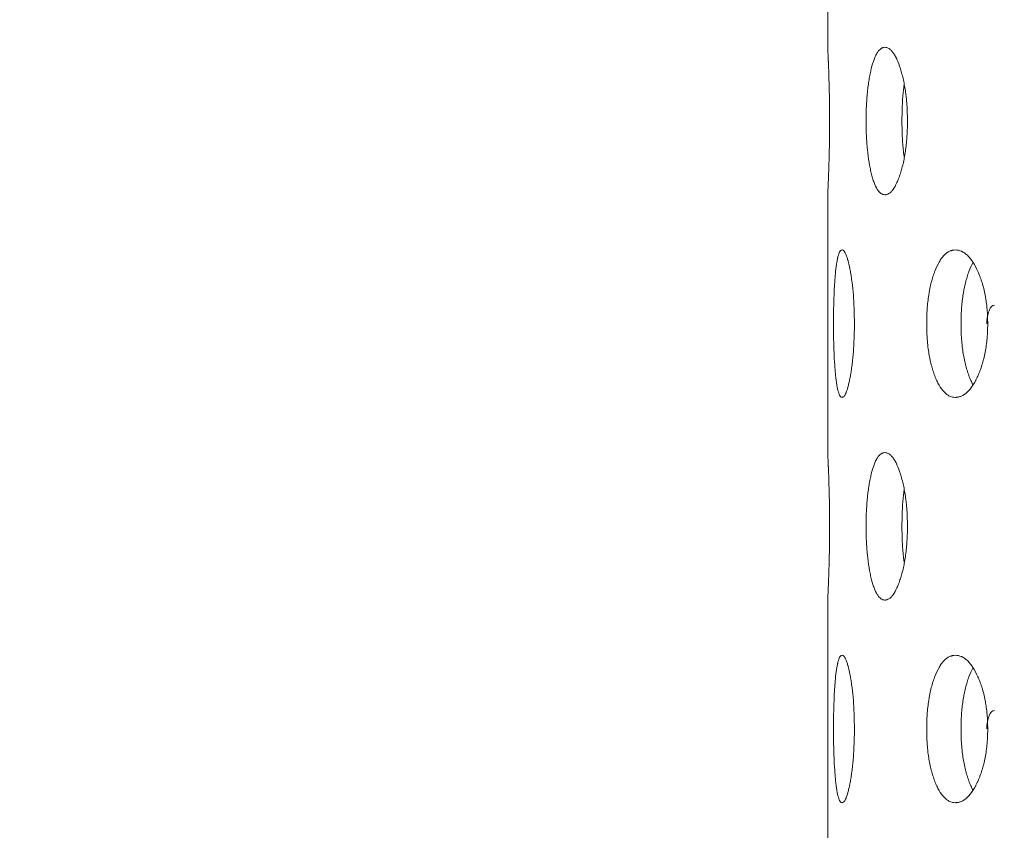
# Model space of a CAD drawing. Header units: millimetres. Extents: x 4 to 1188, y 1 to 840.
# Tile 114 of 203: x 533.59 to 541.22, y 403.72 to 410. Entities that reach past the tile are written whole.
import ezdxf

# ---------------------------------------------------------------- set-up
doc = ezdxf.new("R2010")
doc.units = ezdxf.units.MM
doc.layers.add('1', color=7, linetype='Continuous')
doc.styles.add('Arial Unicode MS', font='Arial Unicode MS')
doc.dimstyles.get("Standard").update_dxf_attribs({"dimtxt": 0.18, "dimasz": 0.18, "dimexe": 0.18, "dimexo": 0.0625, "dimgap": 0.09, "dimtad": 0, "dimtih": 1, "dimtoh": 1, "dimdec": 4, "dimzin": 0, "dimdsep": 46, "dimtxsty": 'Standard', "dimcen": 0.09, "dimadec": 0, "dimazin": 0, "dimtfac": 1, "dimtdec": 4, "dimtofl": 0, "dimtmove": 0, "dimatfit": 3, "dimfxl": 0, "dimtolj": 1, "dimtzin": 0, "dimarcsym": 0})

# ---------------------------------------------------------------- blocks, each defined once
blk = doc.blocks.new('_U0')
at = {"layer": '1', "color": 18, "lineweight": 35}
for p, q in [((547.7058, 423.5025), (522.8581, 423.5025)), ((524.8581, 282.0239), (524.8581, 423.5025)), ((539.5685, 282.0239), (522.8581, 282.0239))]:
    blk.add_line(p, q, dxfattribs=at)
at = {"layer": '1', "color": 18, "lineweight": 70}
for points in [[(524.8581, 423.5025), (525.634, 420.0025), (524.0821, 420.0025)], [(524.8581, 282.0239), (524.0821, 285.5239), (525.634, 285.5239)]]:
    blk.add_solid(points, dxfattribs=at)
at = {"layer": '1', "color": 18, "linetype": 'Continuous', "lineweight": 13, "insert": (524.1033, 347.4111), "char_height": 5, "attachment_point": 7, "rotation": 90, "line_spacing_factor": 1.047437, "style": 'Arial Unicode MS'}
blk.add_mtext('\\fArial Unicode MS|b0|i0;\\W1.0000;990', dxfattribs=at)

msp = doc.modelspace()

# ---------------------------------------------------------------- linework, layer by layer
at = {"layer": '1', "color": 154, "linetype": 'Continuous', "lineweight": 13}
for p, q in [((539.8542, 411.7893), (539.8542, 409.7824)), ((539.8542, 408.6465), (539.8542, 406.6395)), ((539.8542, 405.5036), (539.8542, 403.4967))]:
    msp.add_line(p, q, dxfattribs=at)
for points, knots in [([(539.8542, 409.7882), (539.8542, 409.7882), (539.8544, 409.785), (539.8549, 409.7764), (539.855, 409.7744), (539.8551, 409.7711), (539.8552, 409.7699), (539.8553, 409.7675), (539.8554, 409.7662), (539.8557, 409.7595), (539.856, 409.7533), (539.8567, 409.7391), (539.8574, 409.7233), (539.8583, 409.7042), (539.8588, 409.6912), (539.859, 409.6886), (539.8592, 409.6833), (539.8595, 409.6751), (539.8603, 409.6553), (539.8611, 409.6368), (539.862, 409.6107), (539.8628, 409.5902), (539.8635, 409.568), (539.8639, 409.5528), (539.8642, 409.5451), (539.8653, 409.5059), (539.8661, 409.4728), (539.867, 409.4294), (539.8671, 409.4206), (539.8675, 409.4028), (539.8676, 409.3938), (539.868, 409.3667), (539.8683, 409.3484), (539.8688, 409.2932), (539.869, 409.2558), (539.869, 409.2176)], [0, 0, 0, 0, 0.123686, 0.123686, 0.154982, 0.154982, 0.170631, 0.170631, 0.186279, 0.186279, 0.248873, 0.248873, 0.311467, 0.374061, 0.374061, 0.38971, 0.38971, 0.405358, 0.436655, 0.499249, 0.499249, 0.561843, 0.59314, 0.59314, 0.624437, 0.624437, 0.749624, 0.749624, 0.780921, 0.780921, 0.812218, 0.812218, 0.874812, 0.874812, 1, 1, 1, 1]), ([(540.4727, 409.2167), (540.4727, 409.2143), (540.4727, 409.2119), (540.4727, 409.2072), (540.4727, 409.2), (540.4725, 409.1833), (540.472, 409.1596), (540.4713, 409.1407), (540.4706, 409.1265), (540.4704, 409.1218), (540.4699, 409.1124), (540.4696, 409.1077), (540.467, 409.0659), (540.4635, 409.03), (540.4564, 408.9781), (540.4537, 408.9612), (540.45, 408.9404), (540.4493, 408.9363), (540.4477, 408.9281), (540.4453, 408.9159), (540.4428, 408.9041), (540.4376, 408.8809), (540.434, 408.8661), (540.4282, 408.8447), (540.4262, 408.8377), (540.4222, 408.8239), (540.4201, 408.8172), (540.4159, 408.804), (540.4138, 408.7975), (540.4105, 408.788), (540.4094, 408.7848), (540.4072, 408.7787), (540.406, 408.7756), (540.4004, 408.7607), (540.3958, 408.7495), (540.3816, 408.7182), (540.3716, 408.7005), (540.3599, 408.6845), (540.3586, 408.6828), (540.3559, 408.6795), (540.352, 408.6747), (540.3481, 408.6705), (540.3402, 408.6627), (540.3349, 408.6585), (540.3244, 408.6518), (540.3191, 408.6494), (540.3112, 408.6469), (540.3085, 408.6463), (540.3046, 408.6457), (540.3032, 408.6456), (540.3006, 408.6454), (540.2993, 408.6454), (540.2875, 408.6454), (540.2773, 408.6485), (540.2625, 408.6588), (540.2576, 408.6631), (540.248, 408.6737), (540.2434, 408.6799), (540.2299, 408.7012), (540.2195, 408.7233), (540.2099, 408.7506), (540.2061, 408.7619), (540.2043, 408.7678), (540.1989, 408.7858), (540.1954, 408.7985), (540.1889, 408.8249), (540.1858, 408.8386), (540.1814, 408.8602), (540.1793, 408.8712), (540.1773, 408.8825), (540.1759, 408.8902), (540.1753, 408.8941), (540.1695, 408.9291), (540.1652, 408.962), (540.1602, 409.0138), (540.1583, 409.0359), (540.1569, 409.0587), (540.1563, 409.0679), (540.156, 409.0725), (540.1552, 409.0864), (540.1548, 409.0957), (540.1528, 409.1423), (540.1519, 409.1892), (540.1522, 409.2366), (540.1524, 409.2556), (540.1525, 409.2651), (540.1531, 409.2934), (540.1537, 409.3121), (540.1562, 409.3675), (540.1586, 409.4036), (540.1625, 409.443), (540.163, 409.4474), (540.1639, 409.456), (540.1653, 409.4689), (540.1668, 409.4814), (540.1701, 409.5061), (540.1724, 409.5219), (540.1775, 409.5526), (540.1802, 409.5674), (540.1846, 409.5889), (540.1861, 409.5959), (540.1885, 409.6063), (540.1893, 409.6097), (540.1909, 409.6165), (540.1917, 409.6199), (540.1991, 409.6497), (540.2062, 409.6735), (540.2179, 409.7049), (540.222, 409.7146), (540.2273, 409.7258), (540.2284, 409.7279), (540.2306, 409.7321), (540.2317, 409.7342), (540.235, 409.7402), (540.2372, 409.7439), (540.2484, 409.7614), (540.2578, 409.7716), (540.2702, 409.78), (540.2739, 409.7822), (540.2777, 409.7839), (540.2803, 409.785), (540.2816, 409.7854), (540.288, 409.7875), (540.2932, 409.7882), (540.3088, 409.7882), (540.3194, 409.7851), (540.3314, 409.7774), (540.3327, 409.7765), (540.3354, 409.7745), (540.3394, 409.7714), (540.3486, 409.7631), (540.3616, 409.7477), (540.3742, 409.7279), (540.3828, 409.7117), (540.3865, 409.7042), (540.3889, 409.6991), (540.3901, 409.6965), (540.4009, 409.6727), (540.4099, 409.6487), (540.4224, 409.6091), (540.4265, 409.5954), (540.4313, 409.5773), (540.4323, 409.5736), (540.4342, 409.5663), (540.437, 409.5552), (540.4396, 409.5438), (540.4482, 409.5052), (540.4541, 409.4725), (540.46, 409.4289), (540.4611, 409.4201), (540.4632, 409.4021), (540.4642, 409.3931), (540.4668, 409.3659), (540.4682, 409.3476), (540.4717, 409.2923), (540.4727, 409.2548), (540.4727, 409.2167)], [0, 0, 0, 0, 0.001953, 0.001953, 0.003906, 0.007812, 0.015625, 0.023437, 0.023437, 0.027344, 0.027344, 0.03125, 0.03125, 0.0625, 0.0625, 0.078125, 0.078125, 0.082031, 0.082031, 0.085937, 0.09375, 0.09375, 0.109375, 0.109375, 0.117187, 0.117187, 0.125, 0.125, 0.132812, 0.132812, 0.136719, 0.136719, 0.140625, 0.140625, 0.15625, 0.15625, 0.1875, 0.1875, 0.191406, 0.191406, 0.195312, 0.203125, 0.203125, 0.21875, 0.21875, 0.234375, 0.234375, 0.242187, 0.242187, 0.246094, 0.246094, 0.25, 0.25, 0.28125, 0.28125, 0.296875, 0.296875, 0.3125, 0.3125, 0.34375, 0.351562, 0.351562, 0.359375, 0.359375, 0.375, 0.375, 0.390625, 0.390625, 0.398437, 0.402344, 0.402344, 0.40625, 0.40625, 0.4375, 0.4375, 0.453125, 0.457031, 0.457031, 0.460937, 0.460937, 0.46875, 0.46875, 0.5, 0.507812, 0.507812, 0.515625, 0.515625, 0.53125, 0.53125, 0.5625, 0.5625, 0.566406, 0.566406, 0.570312, 0.578125, 0.578125, 0.59375, 0.59375, 0.609375, 0.609375, 0.617187, 0.617187, 0.621094, 0.621094, 0.625, 0.625, 0.65625, 0.65625, 0.671875, 0.671875, 0.675781, 0.675781, 0.679687, 0.679687, 0.6875, 0.6875, 0.71875, 0.71875, 0.726562, 0.730469, 0.730469, 0.734375, 0.734375, 0.75, 0.75, 0.78125, 0.78125, 0.785156, 0.785156, 0.789062, 0.796875, 0.8125, 0.828125, 0.835937, 0.839844, 0.839844, 0.84375, 0.84375, 0.875, 0.875, 0.890625, 0.890625, 0.894531, 0.894531, 0.898437, 0.90625, 0.90625, 0.9375, 0.9375, 0.945312, 0.945312, 0.953125, 0.953125, 0.96875, 0.96875, 1, 1, 1, 1]), ([(540.4462, 408.9405), (540.4437, 408.9594), (540.4415, 408.9789), (540.4381, 409.0161), (540.4363, 409.0381), (540.4349, 409.0607), (540.4343, 409.0698), (540.4341, 409.0743), (540.4333, 409.0881), (540.4329, 409.0973), (540.431, 409.1432), (540.4302, 409.1896), (540.4304, 409.2364), (540.4306, 409.2551), (540.4308, 409.2645), (540.4313, 409.2925), (540.4319, 409.311), (540.4342, 409.3658), (540.4366, 409.4015), (540.4403, 409.4406), (540.4407, 409.4449), (540.4416, 409.4535), (540.443, 409.4663), (540.4444, 409.4788), (540.4457, 409.4893), (540.446, 409.4916), (540.4463, 409.4939)], [0, 0, 0, 0, 0.113385, 0.113385, 0.210378, 0.234627, 0.234627, 0.258875, 0.258875, 0.307371, 0.307371, 0.501358, 0.549855, 0.549855, 0.598351, 0.598351, 0.695344, 0.695344, 0.889331, 0.889331, 0.913579, 0.913579, 0.937827, 0.986324, 0.986324, 1, 1, 1, 1]), ([(539.869, 409.2176), (539.869, 409.2081), (539.869, 409.1986), (539.869, 409.1796), (539.8689, 409.1702), (539.8688, 409.1419), (539.8686, 409.1231), (539.8684, 409.0998), (539.8683, 409.0951), (539.8682, 409.0858), (539.8681, 409.072), (539.8676, 409.0402), (539.8669, 408.996), (539.8659, 408.9537), (539.8653, 408.9291), (539.865, 408.917), (539.8649, 408.9129), (539.8646, 408.905), (539.8645, 408.901), (539.8635, 408.8659), (539.8625, 408.8373), (539.8611, 408.7977), (539.8606, 408.7851), (539.8597, 408.761), (539.8592, 408.7497), (539.8579, 408.7184), (539.8571, 408.7008), (539.8562, 408.6831), (539.8561, 408.6798), (539.8558, 408.6751), (539.8558, 408.6736), (539.8556, 408.6707), (539.8555, 408.6694), (539.8552, 408.6628), (539.855, 408.6586), (539.8544, 408.6485), (539.8542, 408.6454), (539.8542, 408.6454)], [0, 0, 0, 0, 0.03125, 0.03125, 0.0625, 0.0625, 0.125, 0.125, 0.140625, 0.140625, 0.15625, 0.1875, 0.25, 0.3125, 0.34375, 0.34375, 0.359375, 0.359375, 0.375, 0.375, 0.5, 0.5, 0.5625, 0.5625, 0.625, 0.625, 0.75, 0.75, 0.78125, 0.78125, 0.796875, 0.796875, 0.8125, 0.8125, 0.875, 0.875, 1, 1, 1, 1]), ([(540.0614, 407.6453), (540.0614, 407.6429), (540.0614, 407.6405), (540.0614, 407.6357), (540.0613, 407.6286), (540.0612, 407.6119), (540.0609, 407.5882), (540.0605, 407.5692), (540.0601, 407.5551), (540.06, 407.5504), (540.0597, 407.541), (540.0595, 407.5363), (540.058, 407.4945), (540.056, 407.4585), (540.0519, 407.4067), (540.0503, 407.3898), (540.0482, 407.369), (540.0477, 407.3649), (540.0469, 407.3567), (540.0455, 407.3445), (540.0441, 407.3327), (540.0411, 407.3095), (540.039, 407.2947), (540.0357, 407.2732), (540.0346, 407.2662), (540.0323, 407.2525), (540.0312, 407.2458), (540.0288, 407.2325), (540.0276, 407.2261), (540.0257, 407.2165), (540.0251, 407.2134), (540.0239, 407.2072), (540.0232, 407.2042), (540.0201, 407.1893), (540.0175, 407.178), (540.0097, 407.1468), (540.0043, 407.1291), (539.9979, 407.1131), (539.9972, 407.1114), (539.9958, 407.1081), (539.9937, 407.1033), (539.9916, 407.0991), (539.9875, 407.0913), (539.9847, 407.0871), (539.9792, 407.0804), (539.9764, 407.0779), (539.9724, 407.0755), (539.971, 407.0749), (539.969, 407.0743), (539.9683, 407.0742), (539.967, 407.074), (539.9663, 407.0739), (539.9604, 407.074), (539.9553, 407.0771), (539.9481, 407.0873), (539.9458, 407.0917), (539.9412, 407.1023), (539.939, 407.1085), (539.9327, 407.1298), (539.928, 407.1519), (539.9237, 407.1792), (539.922, 407.1905), (539.9212, 407.1964), (539.9188, 407.2144), (539.9174, 407.2271), (539.9146, 407.2535), (539.9132, 407.2672), (539.9114, 407.2888), (539.9105, 407.2997), (539.9096, 407.3111), (539.9091, 407.3188), (539.9088, 407.3226), (539.9064, 407.3577), (539.9047, 407.3906), (539.9027, 407.4424), (539.9019, 407.4645), (539.9013, 407.4873), (539.9011, 407.4965), (539.901, 407.5011), (539.9007, 407.515), (539.9005, 407.5243), (539.8997, 407.5708), (539.8994, 407.6178), (539.8995, 407.6652), (539.8996, 407.6841), (539.8996, 407.6937), (539.8999, 407.722), (539.9001, 407.7407), (539.9011, 407.7961), (539.902, 407.8321), (539.9036, 407.8716), (539.9038, 407.8759), (539.9042, 407.8846), (539.9047, 407.8974), (539.9053, 407.91), (539.9067, 407.9346), (539.9076, 407.9505), (539.9097, 407.9812), (539.9109, 407.996), (539.9127, 408.0175), (539.9134, 408.0245), (539.9144, 408.0349), (539.9147, 408.0383), (539.9154, 408.0451), (539.9157, 408.0484), (539.9189, 408.0782), (539.922, 408.1021), (539.9273, 408.1335), (539.9291, 408.1432), (539.9316, 408.1543), (539.9321, 408.1565), (539.9331, 408.1607), (539.9336, 408.1628), (539.9351, 408.1687), (539.9361, 408.1725), (539.9414, 408.19), (539.9459, 408.2002), (539.9519, 408.2086), (539.9537, 408.2108), (539.9556, 408.2125), (539.9568, 408.2135), (539.9575, 408.214), (539.9607, 408.216), (539.9632, 408.2168), (539.9711, 408.2168), (539.9766, 408.2137), (539.9829, 408.206), (539.9836, 408.205), (539.985, 408.2031), (539.987, 408.2), (539.9919, 408.1916), (539.9989, 408.1763), (540.0057, 408.1565), (540.0104, 408.1402), (540.0124, 408.1328), (540.0138, 408.1277), (540.0144, 408.1251), (540.0204, 408.1012), (540.0254, 408.0772), (540.0325, 408.0377), (540.0347, 408.0239), (540.0375, 408.0059), (540.0381, 408.0022), (540.0391, 407.9949), (540.0407, 407.9837), (540.0422, 407.9724), (540.0471, 407.9338), (540.0505, 407.9011), (540.054, 407.8575), (540.0546, 407.8486), (540.0558, 407.8307), (540.0564, 407.8217), (540.0579, 407.7945), (540.0587, 407.7762), (540.0607, 407.7209), (540.0614, 407.6833), (540.0614, 407.6453)], [0, 0, 0, 0, 0.001953, 0.001953, 0.003906, 0.007813, 0.015625, 0.023438, 0.023438, 0.027344, 0.027344, 0.03125, 0.03125, 0.0625, 0.0625, 0.078125, 0.078125, 0.082031, 0.082031, 0.085938, 0.09375, 0.09375, 0.109375, 0.109375, 0.117188, 0.117188, 0.125, 0.125, 0.132813, 0.132813, 0.136719, 0.136719, 0.140625, 0.140625, 0.15625, 0.15625, 0.1875, 0.1875, 0.191406, 0.191406, 0.195313, 0.203125, 0.203125, 0.21875, 0.21875, 0.234375, 0.234375, 0.242188, 0.242188, 0.246094, 0.246094, 0.25, 0.25, 0.28125, 0.28125, 0.296875, 0.296875, 0.3125, 0.3125, 0.34375, 0.351563, 0.351563, 0.359375, 0.359375, 0.375, 0.375, 0.390625, 0.390625, 0.398438, 0.402344, 0.402344, 0.40625, 0.40625, 0.4375, 0.4375, 0.453125, 0.457031, 0.457031, 0.460938, 0.460938, 0.46875, 0.46875, 0.5, 0.507813, 0.507813, 0.515625, 0.515625, 0.53125, 0.53125, 0.5625, 0.5625, 0.566406, 0.566406, 0.570313, 0.578125, 0.578125, 0.59375, 0.59375, 0.609375, 0.609375, 0.617188, 0.617188, 0.621094, 0.621094, 0.625, 0.625, 0.65625, 0.65625, 0.671875, 0.671875, 0.675781, 0.675781, 0.679688, 0.679688, 0.6875, 0.6875, 0.71875, 0.71875, 0.726563, 0.730469, 0.730469, 0.734375, 0.734375, 0.75, 0.75, 0.78125, 0.78125, 0.785156, 0.785156, 0.789063, 0.796875, 0.8125, 0.828125, 0.835938, 0.839844, 0.839844, 0.84375, 0.84375, 0.875, 0.875, 0.890625, 0.890625, 0.894531, 0.894531, 0.898438, 0.90625, 0.90625, 0.9375, 0.9375, 0.945313, 0.945313, 0.953125, 0.953125, 0.96875, 0.96875, 1, 1, 1, 1]), ([(541.0951, 407.6453), (541.0951, 407.6429), (541.0951, 407.6405), (541.0951, 407.6357), (541.095, 407.6286), (541.0948, 407.6119), (541.0941, 407.5882), (541.0931, 407.5692), (541.0922, 407.5551), (541.0919, 407.5504), (541.0911, 407.541), (541.0908, 407.5363), (541.0871, 407.4945), (541.0822, 407.4585), (541.0722, 407.4067), (541.0685, 407.3898), (541.0633, 407.369), (541.0622, 407.3649), (541.06, 407.3567), (541.0567, 407.3445), (541.0532, 407.3327), (541.0459, 407.3095), (541.0407, 407.2947), (541.0326, 407.2732), (541.0298, 407.2662), (541.0241, 407.2525), (541.0211, 407.2458), (541.0152, 407.2325), (541.0121, 407.2261), (541.0074, 407.2165), (541.0059, 407.2134), (541.0027, 407.2072), (541.0011, 407.2042), (540.9931, 407.1893), (540.9865, 407.178), (540.9662, 407.1468), (540.9519, 407.1291), (540.935, 407.1131), (540.9331, 407.1114), (540.9293, 407.1081), (540.9237, 407.1033), (540.918, 407.0991), (540.9065, 407.0913), (540.8989, 407.0871), (540.8835, 407.0804), (540.8757, 407.0779), (540.8641, 407.0755), (540.8602, 407.0749), (540.8544, 407.0743), (540.8525, 407.0742), (540.8486, 407.074), (540.8466, 407.0739), (540.8292, 407.074), (540.8141, 407.0771), (540.7919, 407.0873), (540.7846, 407.0917), (540.7702, 407.1023), (540.7632, 407.1085), (540.7428, 407.1298), (540.7269, 407.1519), (540.7122, 407.1792), (540.7064, 407.1905), (540.7036, 407.1964), (540.6952, 407.2144), (540.69, 407.2271), (540.6798, 407.2535), (540.675, 407.2672), (540.6682, 407.2888), (540.6648, 407.2997), (540.6617, 407.3111), (540.6596, 407.3188), (540.6585, 407.3226), (540.6495, 407.3577), (540.6428, 407.3906), (540.6348, 407.4424), (540.6319, 407.4645), (540.6295, 407.4873), (540.6286, 407.4965), (540.6282, 407.5011), (540.627, 407.515), (540.6263, 407.5243), (540.6231, 407.5708), (540.6217, 407.6178), (540.6221, 407.6652), (540.6224, 407.6841), (540.6226, 407.6937), (540.6236, 407.722), (540.6246, 407.7407), (540.6284, 407.7961), (540.6324, 407.8321), (540.6385, 407.8716), (540.6392, 407.8759), (540.6407, 407.8846), (540.6429, 407.8974), (540.6453, 407.91), (540.6504, 407.9346), (540.654, 407.9505), (540.662, 407.9812), (540.6663, 407.996), (540.6731, 408.0175), (540.6755, 408.0245), (540.6791, 408.0349), (540.6804, 408.0383), (540.6829, 408.0451), (540.6841, 408.0484), (540.6956, 408.0782), (540.7066, 408.1021), (540.7245, 408.1335), (540.7308, 408.1432), (540.7389, 408.1543), (540.7405, 408.1565), (540.7438, 408.1607), (540.7455, 408.1628), (540.7505, 408.1687), (540.7538, 408.1725), (540.7708, 408.19), (540.785, 408.2002), (540.8035, 408.2086), (540.8091, 408.2108), (540.8147, 408.2125), (540.8185, 408.2135), (540.8204, 408.214), (540.83, 408.216), (540.8376, 408.2168), (540.8607, 408.2168), (540.8762, 408.2137), (540.8937, 408.206), (540.8957, 408.205), (540.8996, 408.2031), (540.9054, 408.2), (540.9188, 408.1916), (540.9375, 408.1763), (540.9556, 408.1565), (540.968, 408.1402), (540.9733, 408.1328), (540.9767, 408.1277), (540.9785, 408.1251), (540.9939, 408.1012), (541.0066, 408.0772), (541.0244, 408.0377), (541.0301, 408.0239), (541.037, 408.0059), (541.0384, 408.0022), (541.041, 407.9949), (541.045, 407.9837), (541.0487, 407.9724), (541.0608, 407.9338), (541.069, 407.9011), (541.0773, 407.8575), (541.0789, 407.8486), (541.0818, 407.8307), (541.0831, 407.8217), (541.0868, 407.7945), (541.0888, 407.7762), (541.0936, 407.7209), (541.0951, 407.6833), (541.0951, 407.6453)], [0, 0, 0, 0, 0.001953, 0.001953, 0.003906, 0.007813, 0.015625, 0.023438, 0.023438, 0.027344, 0.027344, 0.03125, 0.03125, 0.0625, 0.0625, 0.078125, 0.078125, 0.082031, 0.082031, 0.085938, 0.09375, 0.09375, 0.109375, 0.109375, 0.117188, 0.117188, 0.125, 0.125, 0.132813, 0.132813, 0.136719, 0.136719, 0.140625, 0.140625, 0.15625, 0.15625, 0.1875, 0.1875, 0.191406, 0.191406, 0.195313, 0.203125, 0.203125, 0.21875, 0.21875, 0.234375, 0.234375, 0.242188, 0.242188, 0.246094, 0.246094, 0.25, 0.25, 0.28125, 0.28125, 0.296875, 0.296875, 0.3125, 0.3125, 0.34375, 0.351563, 0.351563, 0.359375, 0.359375, 0.375, 0.375, 0.390625, 0.390625, 0.398438, 0.402344, 0.402344, 0.40625, 0.40625, 0.4375, 0.4375, 0.453125, 0.457031, 0.457031, 0.460938, 0.460938, 0.46875, 0.46875, 0.5, 0.507813, 0.507813, 0.515625, 0.515625, 0.53125, 0.53125, 0.5625, 0.5625, 0.566406, 0.566406, 0.570313, 0.578125, 0.578125, 0.59375, 0.59375, 0.609375, 0.609375, 0.617188, 0.617188, 0.621094, 0.621094, 0.625, 0.625, 0.65625, 0.65625, 0.671875, 0.671875, 0.675781, 0.675781, 0.679688, 0.679688, 0.6875, 0.6875, 0.71875, 0.71875, 0.726563, 0.730469, 0.730469, 0.734375, 0.734375, 0.75, 0.75, 0.78125, 0.78125, 0.785156, 0.785156, 0.789063, 0.796875, 0.8125, 0.828125, 0.835938, 0.839844, 0.839844, 0.84375, 0.84375, 0.875, 0.875, 0.890625, 0.890625, 0.894531, 0.894531, 0.898438, 0.90625, 0.90625, 0.9375, 0.9375, 0.945313, 0.945313, 0.953125, 0.953125, 0.96875, 0.96875, 1, 1, 1, 1]), ([(540.9798, 407.173), (540.9788, 407.1748), (540.9778, 407.1767), (540.9754, 407.1814), (540.9739, 407.1842), (540.9697, 407.1929), (540.9669, 407.1988), (540.9589, 407.217), (540.9537, 407.2297), (540.944, 407.2562), (540.9393, 407.27), (540.9327, 407.2916), (540.9305, 407.299), (540.9274, 407.3103), (540.9264, 407.3141), (540.9244, 407.3218), (540.9234, 407.3256), (540.9147, 407.3606), (540.9083, 407.3932), (540.9007, 407.4447), (540.8979, 407.4666), (540.8957, 407.4892), (540.8948, 407.4983), (540.8944, 407.5029), (540.8932, 407.5166), (540.8926, 407.5258), (540.8895, 407.5718), (540.8882, 407.6182), (540.8886, 407.6649), (540.8889, 407.6837), (540.8891, 407.6931), (540.89, 407.7211), (540.891, 407.7396), (540.8947, 407.7943), (540.8984, 407.83), (540.9042, 407.8691), (540.9049, 407.8735), (540.9063, 407.8821), (540.9084, 407.8949), (540.9107, 407.9074), (540.9156, 407.932), (540.9227, 407.9637), (540.9309, 407.9933), (540.9376, 408.0149), (540.9398, 408.0219), (540.9445, 408.0358), (540.9469, 408.0426), (540.9587, 408.0744), (540.9688, 408.0974), (540.9797, 408.1177)], [0, 0, 0, 0, 0.008682, 0.008682, 0.021301, 0.021301, 0.04654, 0.04654, 0.097017, 0.097017, 0.147494, 0.147494, 0.172732, 0.172732, 0.185352, 0.185352, 0.197971, 0.197971, 0.298925, 0.298925, 0.349402, 0.362021, 0.362021, 0.37464, 0.37464, 0.399879, 0.399879, 0.500833, 0.526071, 0.526071, 0.55131, 0.55131, 0.601787, 0.601787, 0.702741, 0.702741, 0.71536, 0.71536, 0.727979, 0.753218, 0.753218, 0.803695, 0.854172, 0.854172, 0.87941, 0.87941, 0.904649, 0.904649, 1, 1, 1, 1]), ([(541.148, 407.7881), (541.1479, 407.7881), (541.1479, 407.7881), (541.1312, 407.7881), (541.1171, 407.7739), (541.0943, 407.7185), (541.0886, 407.6846), (541.0886, 407.6454)], [0, 0, 0, 0, 0.000999, 0.000999, 0.5005, 0.5005, 1, 1, 1, 1]), ([(539.8542, 406.6454), (539.8542, 406.6454), (539.8544, 406.6422), (539.8549, 406.6335), (539.855, 406.6316), (539.8551, 406.6282), (539.8552, 406.6271), (539.8553, 406.6246), (539.8554, 406.6233), (539.8557, 406.6167), (539.856, 406.6104), (539.8567, 406.5963), (539.8574, 406.5804), (539.8583, 406.5613), (539.8588, 406.5484), (539.859, 406.5458), (539.8592, 406.5404), (539.8595, 406.5323), (539.8603, 406.5125), (539.8611, 406.4939), (539.862, 406.4679), (539.8628, 406.4473), (539.8635, 406.4251), (539.8639, 406.4099), (539.8642, 406.4022), (539.8653, 406.3631), (539.8661, 406.33), (539.867, 406.2866), (539.8671, 406.2778), (539.8675, 406.26), (539.8676, 406.251), (539.868, 406.2238), (539.8683, 406.2056), (539.8688, 406.1504), (539.869, 406.1129), (539.869, 406.0748)], [0, 0, 0, 0, 0.123686, 0.123686, 0.154982, 0.154982, 0.170631, 0.170631, 0.186279, 0.186279, 0.248873, 0.248873, 0.311467, 0.374061, 0.374061, 0.38971, 0.38971, 0.405358, 0.436655, 0.499249, 0.499249, 0.561843, 0.59314, 0.59314, 0.624437, 0.624437, 0.749624, 0.749624, 0.780921, 0.780921, 0.812218, 0.812218, 0.874812, 0.874812, 1, 1, 1, 1]), ([(540.4727, 406.0738), (540.4727, 406.0715), (540.4727, 406.0691), (540.4727, 406.0643), (540.4727, 406.0572), (540.4725, 406.0405), (540.472, 406.0167), (540.4713, 405.9978), (540.4706, 405.9836), (540.4704, 405.9789), (540.4699, 405.9695), (540.4696, 405.9649), (540.467, 405.923), (540.4635, 405.8871), (540.4564, 405.8353), (540.4537, 405.8183), (540.45, 405.7976), (540.4493, 405.7934), (540.4477, 405.7852), (540.4453, 405.7731), (540.4428, 405.7612), (540.4376, 405.7381), (540.434, 405.7232), (540.4282, 405.7018), (540.4262, 405.6948), (540.4222, 405.6811), (540.4201, 405.6743), (540.4159, 405.6611), (540.4138, 405.6546), (540.4105, 405.6451), (540.4094, 405.642), (540.4072, 405.6358), (540.406, 405.6328), (540.4004, 405.6178), (540.3958, 405.6066), (540.3816, 405.5754), (540.3716, 405.5577), (540.3599, 405.5417), (540.3586, 405.5399), (540.3559, 405.5366), (540.352, 405.5319), (540.3481, 405.5276), (540.3402, 405.5199), (540.3349, 405.5156), (540.3244, 405.509), (540.3191, 405.5065), (540.3112, 405.5041), (540.3085, 405.5035), (540.3046, 405.5029), (540.3032, 405.5027), (540.3006, 405.5026), (540.2993, 405.5025), (540.2875, 405.5025), (540.2773, 405.5057), (540.2625, 405.5159), (540.2576, 405.5202), (540.248, 405.5309), (540.2434, 405.5371), (540.2299, 405.5584), (540.2195, 405.5804), (540.2099, 405.6077), (540.2061, 405.6191), (540.2043, 405.6249), (540.1989, 405.643), (540.1954, 405.6556), (540.1889, 405.682), (540.1858, 405.6958), (540.1814, 405.7173), (540.1793, 405.7283), (540.1773, 405.7397), (540.1759, 405.7473), (540.1753, 405.7512), (540.1695, 405.7863), (540.1652, 405.8191), (540.1602, 405.8709), (540.1583, 405.8931), (540.1569, 405.9159), (540.1563, 405.925), (540.156, 405.9297), (540.1552, 405.9436), (540.1548, 405.9528), (540.1528, 405.9994), (540.1519, 406.0464), (540.1522, 406.0937), (540.1524, 406.1127), (540.1525, 406.1222), (540.1531, 406.1506), (540.1537, 406.1693), (540.1562, 406.2247), (540.1586, 406.2607), (540.1625, 406.3001), (540.163, 406.3045), (540.1639, 406.3131), (540.1653, 406.326), (540.1668, 406.3386), (540.1701, 406.3632), (540.1724, 406.3791), (540.1775, 406.4098), (540.1802, 406.4246), (540.1846, 406.4461), (540.1861, 406.4531), (540.1885, 406.4635), (540.1893, 406.4669), (540.1909, 406.4737), (540.1917, 406.477), (540.1991, 406.5068), (540.2062, 406.5307), (540.2179, 406.5621), (540.222, 406.5718), (540.2273, 406.5829), (540.2284, 406.5851), (540.2306, 406.5893), (540.2317, 406.5913), (540.235, 406.5973), (540.2372, 406.601), (540.2484, 406.6185), (540.2578, 406.6288), (540.2702, 406.6372), (540.2739, 406.6394), (540.2777, 406.6411), (540.2803, 406.6421), (540.2816, 406.6426), (540.288, 406.6446), (540.2932, 406.6454), (540.3088, 406.6454), (540.3194, 406.6423), (540.3314, 406.6345), (540.3327, 406.6336), (540.3354, 406.6317), (540.3394, 406.6286), (540.3486, 406.6202), (540.3616, 406.6049), (540.3742, 406.585), (540.3828, 406.5688), (540.3865, 406.5613), (540.3889, 406.5562), (540.3901, 406.5536), (540.4009, 406.5298), (540.4099, 406.5058), (540.4224, 406.4663), (540.4265, 406.4525), (540.4313, 406.4344), (540.4323, 406.4308), (540.4342, 406.4234), (540.437, 406.4123), (540.4396, 406.4009), (540.4482, 406.3624), (540.4541, 406.3296), (540.46, 406.2861), (540.4611, 406.2772), (540.4632, 406.2593), (540.4642, 406.2502), (540.4668, 406.2231), (540.4682, 406.2048), (540.4717, 406.1494), (540.4727, 406.1119), (540.4727, 406.0738)], [0, 0, 0, 0, 0.001953, 0.001953, 0.003906, 0.007813, 0.015625, 0.023438, 0.023438, 0.027344, 0.027344, 0.03125, 0.03125, 0.0625, 0.0625, 0.078125, 0.078125, 0.082031, 0.082031, 0.085937, 0.09375, 0.09375, 0.109375, 0.109375, 0.117187, 0.117187, 0.125, 0.125, 0.132812, 0.132812, 0.136719, 0.136719, 0.140625, 0.140625, 0.15625, 0.15625, 0.1875, 0.1875, 0.191406, 0.191406, 0.195313, 0.203125, 0.203125, 0.21875, 0.21875, 0.234375, 0.234375, 0.242188, 0.242188, 0.246094, 0.246094, 0.25, 0.25, 0.28125, 0.28125, 0.296875, 0.296875, 0.3125, 0.3125, 0.34375, 0.351563, 0.351563, 0.359375, 0.359375, 0.375, 0.375, 0.390625, 0.390625, 0.398438, 0.402344, 0.402344, 0.40625, 0.40625, 0.4375, 0.4375, 0.453125, 0.457031, 0.457031, 0.460938, 0.460938, 0.46875, 0.46875, 0.5, 0.507813, 0.507813, 0.515625, 0.515625, 0.53125, 0.53125, 0.5625, 0.5625, 0.566406, 0.566406, 0.570313, 0.578125, 0.578125, 0.59375, 0.59375, 0.609375, 0.609375, 0.617188, 0.617188, 0.621094, 0.621094, 0.625, 0.625, 0.65625, 0.65625, 0.671875, 0.671875, 0.675781, 0.675781, 0.679688, 0.679688, 0.6875, 0.6875, 0.71875, 0.71875, 0.726563, 0.730469, 0.730469, 0.734375, 0.734375, 0.75, 0.75, 0.78125, 0.78125, 0.785156, 0.785156, 0.789063, 0.796875, 0.8125, 0.828125, 0.835938, 0.839844, 0.839844, 0.84375, 0.84375, 0.875, 0.875, 0.890625, 0.890625, 0.894531, 0.894531, 0.898438, 0.90625, 0.90625, 0.9375, 0.9375, 0.945313, 0.945313, 0.953125, 0.953125, 0.96875, 0.96875, 1, 1, 1, 1]), ([(540.4462, 405.7976), (540.4437, 405.8165), (540.4415, 405.836), (540.4381, 405.8732), (540.4363, 405.8952), (540.4349, 405.9178), (540.4343, 405.9269), (540.4341, 405.9315), (540.4333, 405.9452), (540.4329, 405.9544), (540.431, 406.0004), (540.4302, 406.0467), (540.4304, 406.0935), (540.4306, 406.1122), (540.4308, 406.1216), (540.4313, 406.1497), (540.4319, 406.1681), (540.4342, 406.2229), (540.4366, 406.2586), (540.4403, 406.2977), (540.4407, 406.302), (540.4416, 406.3106), (540.443, 406.3235), (540.4444, 406.3359), (540.4457, 406.3465), (540.446, 406.3488), (540.4463, 406.351)], [0, 0, 0, 0, 0.113385, 0.113385, 0.210378, 0.234627, 0.234627, 0.258875, 0.258875, 0.307371, 0.307371, 0.501358, 0.549855, 0.549855, 0.598351, 0.598351, 0.695344, 0.695344, 0.889331, 0.889331, 0.913579, 0.913579, 0.937827, 0.986324, 0.986324, 1, 1, 1, 1]), ([(539.869, 406.0748), (539.869, 406.0652), (539.869, 406.0557), (539.869, 406.0368), (539.8689, 406.0273), (539.8688, 405.999), (539.8686, 405.9802), (539.8684, 405.9569), (539.8683, 405.9522), (539.8682, 405.943), (539.8681, 405.9291), (539.8676, 405.8973), (539.8669, 405.8532), (539.8659, 405.8108), (539.8653, 405.7862), (539.865, 405.7741), (539.8649, 405.7701), (539.8646, 405.7621), (539.8645, 405.7582), (539.8635, 405.723), (539.8625, 405.6944), (539.8611, 405.6549), (539.8606, 405.6422), (539.8597, 405.6181), (539.8592, 405.6069), (539.8579, 405.5755), (539.8571, 405.5579), (539.8562, 405.5402), (539.8561, 405.5369), (539.8558, 405.5322), (539.8558, 405.5307), (539.8556, 405.5279), (539.8555, 405.5265), (539.8552, 405.52), (539.855, 405.5157), (539.8544, 405.5056), (539.8542, 405.5025), (539.8542, 405.5025)], [0, 0, 0, 0, 0.03125, 0.03125, 0.0625, 0.0625, 0.125, 0.125, 0.140625, 0.140625, 0.15625, 0.1875, 0.25, 0.3125, 0.34375, 0.34375, 0.359375, 0.359375, 0.375, 0.375, 0.5, 0.5, 0.5625, 0.5625, 0.625, 0.625, 0.75, 0.75, 0.78125, 0.78125, 0.796875, 0.796875, 0.8125, 0.8125, 0.875, 0.875, 1, 1, 1, 1]), ([(540.0614, 404.5024), (540.0614, 404.5), (540.0614, 404.4976), (540.0614, 404.4929), (540.0613, 404.4857), (540.0612, 404.4691), (540.0609, 404.4453), (540.0605, 404.4264), (540.0601, 404.4122), (540.06, 404.4075), (540.0597, 404.3981), (540.0595, 404.3934), (540.058, 404.3516), (540.056, 404.3157), (540.0519, 404.2638), (540.0503, 404.2469), (540.0482, 404.2261), (540.0477, 404.222), (540.0469, 404.2138), (540.0455, 404.2016), (540.0441, 404.1898), (540.0411, 404.1666), (540.039, 404.1518), (540.0357, 404.1304), (540.0346, 404.1234), (540.0323, 404.1096), (540.0312, 404.1029), (540.0288, 404.0897), (540.0276, 404.0832), (540.0257, 404.0737), (540.0251, 404.0706), (540.0239, 404.0644), (540.0232, 404.0613), (540.0201, 404.0464), (540.0175, 404.0352), (540.0097, 404.0039), (540.0043, 403.9862), (539.9979, 403.9702), (539.9972, 403.9685), (539.9958, 403.9652), (539.9937, 403.9604), (539.9916, 403.9562), (539.9875, 403.9484), (539.9847, 403.9442), (539.9792, 403.9375), (539.9764, 403.9351), (539.9724, 403.9327), (539.971, 403.9321), (539.969, 403.9315), (539.9683, 403.9313), (539.967, 403.9311), (539.9663, 403.9311), (539.9604, 403.9311), (539.9553, 403.9343), (539.9481, 403.9445), (539.9458, 403.9488), (539.9412, 403.9594), (539.939, 403.9657), (539.9327, 403.9869), (539.928, 404.009), (539.9237, 404.0363), (539.922, 404.0476), (539.9212, 404.0535), (539.9188, 404.0716), (539.9174, 404.0842), (539.9146, 404.1106), (539.9132, 404.1244), (539.9114, 404.1459), (539.9105, 404.1569), (539.9096, 404.1683), (539.9091, 404.1759), (539.9088, 404.1798), (539.9064, 404.2149), (539.9047, 404.2477), (539.9027, 404.2995), (539.9019, 404.3216), (539.9013, 404.3444), (539.9011, 404.3536), (539.901, 404.3582), (539.9007, 404.3721), (539.9005, 404.3814), (539.8997, 404.428), (539.8994, 404.4749), (539.8995, 404.5223), (539.8996, 404.5413), (539.8996, 404.5508), (539.8999, 404.5792), (539.9001, 404.5979), (539.9011, 404.6532), (539.902, 404.6893), (539.9036, 404.7287), (539.9038, 404.7331), (539.9042, 404.7417), (539.9047, 404.7546), (539.9053, 404.7671), (539.9067, 404.7918), (539.9076, 404.8076), (539.9097, 404.8383), (539.9109, 404.8531), (539.9127, 404.8746), (539.9134, 404.8817), (539.9144, 404.892), (539.9147, 404.8955), (539.9154, 404.9022), (539.9157, 404.9056), (539.9189, 404.9354), (539.922, 404.9593), (539.9273, 404.9906), (539.9291, 405.0003), (539.9316, 405.0115), (539.9321, 405.0136), (539.9331, 405.0179), (539.9336, 405.0199), (539.9351, 405.0259), (539.9361, 405.0296), (539.9414, 405.0471), (539.9459, 405.0573), (539.9519, 405.0657), (539.9537, 405.0679), (539.9556, 405.0696), (539.9568, 405.0707), (539.9575, 405.0711), (539.9607, 405.0732), (539.9632, 405.0739), (539.9711, 405.0739), (539.9766, 405.0708), (539.9829, 405.0631), (539.9836, 405.0622), (539.985, 405.0602), (539.987, 405.0571), (539.9919, 405.0488), (539.9989, 405.0334), (540.0057, 405.0136), (540.0104, 404.9974), (540.0124, 404.9899), (540.0138, 404.9848), (540.0144, 404.9822), (540.0204, 404.9584), (540.0254, 404.9344), (540.0325, 404.8948), (540.0347, 404.8811), (540.0375, 404.863), (540.0381, 404.8593), (540.0391, 404.852), (540.0407, 404.8409), (540.0422, 404.8295), (540.0471, 404.791), (540.0505, 404.7582), (540.054, 404.7146), (540.0546, 404.7058), (540.0558, 404.6878), (540.0564, 404.6788), (540.0579, 404.6516), (540.0587, 404.6334), (540.0607, 404.578), (540.0614, 404.5405), (540.0614, 404.5024)], [0, 0, 0, 0, 0.001953, 0.001953, 0.003906, 0.007812, 0.015625, 0.023437, 0.023437, 0.027344, 0.027344, 0.03125, 0.03125, 0.0625, 0.0625, 0.078125, 0.078125, 0.082031, 0.082031, 0.085937, 0.09375, 0.09375, 0.109375, 0.109375, 0.117187, 0.117187, 0.125, 0.125, 0.132812, 0.132812, 0.136719, 0.136719, 0.140625, 0.140625, 0.15625, 0.15625, 0.1875, 0.1875, 0.191406, 0.191406, 0.195312, 0.203125, 0.203125, 0.21875, 0.21875, 0.234375, 0.234375, 0.242187, 0.242187, 0.246094, 0.246094, 0.25, 0.25, 0.28125, 0.28125, 0.296875, 0.296875, 0.3125, 0.3125, 0.34375, 0.351562, 0.351562, 0.359375, 0.359375, 0.375, 0.375, 0.390625, 0.390625, 0.398437, 0.402344, 0.402344, 0.40625, 0.40625, 0.4375, 0.4375, 0.453125, 0.457031, 0.457031, 0.460937, 0.460937, 0.46875, 0.46875, 0.5, 0.507812, 0.507812, 0.515625, 0.515625, 0.53125, 0.53125, 0.5625, 0.5625, 0.566406, 0.566406, 0.570312, 0.578125, 0.578125, 0.59375, 0.59375, 0.609375, 0.609375, 0.617187, 0.617187, 0.621094, 0.621094, 0.625, 0.625, 0.65625, 0.65625, 0.671875, 0.671875, 0.675781, 0.675781, 0.679687, 0.679687, 0.6875, 0.6875, 0.71875, 0.71875, 0.726562, 0.730469, 0.730469, 0.734375, 0.734375, 0.75, 0.75, 0.78125, 0.78125, 0.785156, 0.785156, 0.789062, 0.796875, 0.8125, 0.828125, 0.835937, 0.839844, 0.839844, 0.84375, 0.84375, 0.875, 0.875, 0.890625, 0.890625, 0.894531, 0.894531, 0.898437, 0.90625, 0.90625, 0.9375, 0.9375, 0.945312, 0.945312, 0.953125, 0.953125, 0.96875, 0.96875, 1, 1, 1, 1]), ([(541.0951, 404.5024), (541.0951, 404.5), (541.0951, 404.4976), (541.0951, 404.4929), (541.095, 404.4857), (541.0948, 404.4691), (541.0941, 404.4453), (541.0931, 404.4264), (541.0922, 404.4122), (541.0919, 404.4075), (541.0911, 404.3981), (541.0908, 404.3934), (541.0871, 404.3516), (541.0822, 404.3157), (541.0722, 404.2638), (541.0685, 404.2469), (541.0633, 404.2261), (541.0622, 404.222), (541.06, 404.2138), (541.0567, 404.2016), (541.0532, 404.1898), (541.0459, 404.1666), (541.0407, 404.1518), (541.0326, 404.1304), (541.0298, 404.1234), (541.0241, 404.1096), (541.0211, 404.1029), (541.0152, 404.0897), (541.0121, 404.0832), (541.0074, 404.0737), (541.0059, 404.0706), (541.0027, 404.0644), (541.0011, 404.0613), (540.9931, 404.0464), (540.9865, 404.0352), (540.9662, 404.0039), (540.9519, 403.9862), (540.935, 403.9702), (540.9331, 403.9685), (540.9293, 403.9652), (540.9237, 403.9604), (540.918, 403.9562), (540.9065, 403.9484), (540.8989, 403.9442), (540.8835, 403.9375), (540.8757, 403.9351), (540.8641, 403.9327), (540.8602, 403.9321), (540.8544, 403.9315), (540.8525, 403.9313), (540.8486, 403.9311), (540.8466, 403.9311), (540.8292, 403.9311), (540.8141, 403.9343), (540.7919, 403.9445), (540.7846, 403.9488), (540.7702, 403.9594), (540.7632, 403.9657), (540.7428, 403.9869), (540.7269, 404.009), (540.7122, 404.0363), (540.7064, 404.0476), (540.7036, 404.0535), (540.6952, 404.0716), (540.69, 404.0842), (540.6798, 404.1106), (540.675, 404.1244), (540.6682, 404.1459), (540.6648, 404.1569), (540.6617, 404.1683), (540.6596, 404.1759), (540.6585, 404.1798), (540.6495, 404.2149), (540.6428, 404.2477), (540.6348, 404.2995), (540.6319, 404.3216), (540.6295, 404.3444), (540.6286, 404.3536), (540.6282, 404.3582), (540.627, 404.3721), (540.6263, 404.3814), (540.6231, 404.428), (540.6217, 404.4749), (540.6221, 404.5223), (540.6224, 404.5413), (540.6226, 404.5508), (540.6236, 404.5792), (540.6246, 404.5979), (540.6284, 404.6532), (540.6324, 404.6893), (540.6385, 404.7287), (540.6392, 404.7331), (540.6407, 404.7417), (540.6429, 404.7546), (540.6453, 404.7671), (540.6504, 404.7918), (540.654, 404.8076), (540.662, 404.8383), (540.6663, 404.8531), (540.6731, 404.8746), (540.6755, 404.8817), (540.6791, 404.892), (540.6804, 404.8955), (540.6829, 404.9022), (540.6841, 404.9056), (540.6956, 404.9354), (540.7066, 404.9593), (540.7245, 404.9906), (540.7308, 405.0003), (540.7389, 405.0115), (540.7405, 405.0136), (540.7438, 405.0179), (540.7455, 405.0199), (540.7505, 405.0259), (540.7538, 405.0296), (540.7708, 405.0471), (540.785, 405.0573), (540.8035, 405.0657), (540.8091, 405.0679), (540.8147, 405.0696), (540.8185, 405.0707), (540.8204, 405.0711), (540.83, 405.0732), (540.8376, 405.0739), (540.8607, 405.0739), (540.8762, 405.0708), (540.8937, 405.0631), (540.8957, 405.0622), (540.8996, 405.0602), (540.9054, 405.0571), (540.9188, 405.0488), (540.9375, 405.0334), (540.9556, 405.0136), (540.968, 404.9974), (540.9733, 404.9899), (540.9767, 404.9848), (540.9785, 404.9822), (540.9939, 404.9584), (541.0066, 404.9344), (541.0244, 404.8948), (541.0301, 404.8811), (541.037, 404.863), (541.0384, 404.8593), (541.041, 404.852), (541.045, 404.8409), (541.0487, 404.8295), (541.0608, 404.791), (541.069, 404.7582), (541.0773, 404.7146), (541.0789, 404.7058), (541.0818, 404.6878), (541.0831, 404.6788), (541.0868, 404.6516), (541.0888, 404.6334), (541.0936, 404.578), (541.0951, 404.5405), (541.0951, 404.5024)], [0, 0, 0, 0, 0.001953, 0.001953, 0.003906, 0.007813, 0.015625, 0.023438, 0.023438, 0.027344, 0.027344, 0.03125, 0.03125, 0.0625, 0.0625, 0.078125, 0.078125, 0.082031, 0.082031, 0.085938, 0.09375, 0.09375, 0.109375, 0.109375, 0.117188, 0.117188, 0.125, 0.125, 0.132813, 0.132813, 0.136719, 0.136719, 0.140625, 0.140625, 0.15625, 0.15625, 0.1875, 0.1875, 0.191406, 0.191406, 0.195313, 0.203125, 0.203125, 0.21875, 0.21875, 0.234375, 0.234375, 0.242188, 0.242188, 0.246094, 0.246094, 0.25, 0.25, 0.28125, 0.28125, 0.296875, 0.296875, 0.3125, 0.3125, 0.34375, 0.351563, 0.351563, 0.359375, 0.359375, 0.375, 0.375, 0.390625, 0.390625, 0.398438, 0.402344, 0.402344, 0.40625, 0.40625, 0.4375, 0.4375, 0.453125, 0.457031, 0.457031, 0.460938, 0.460938, 0.46875, 0.46875, 0.5, 0.507813, 0.507813, 0.515625, 0.515625, 0.53125, 0.53125, 0.5625, 0.5625, 0.566406, 0.566406, 0.570313, 0.578125, 0.578125, 0.59375, 0.59375, 0.609375, 0.609375, 0.617188, 0.617188, 0.621094, 0.621094, 0.625, 0.625, 0.65625, 0.65625, 0.671875, 0.671875, 0.675781, 0.675781, 0.679688, 0.679688, 0.6875, 0.6875, 0.71875, 0.71875, 0.726563, 0.730469, 0.730469, 0.734375, 0.734375, 0.75, 0.75, 0.78125, 0.78125, 0.785156, 0.785156, 0.789063, 0.796875, 0.8125, 0.828125, 0.835938, 0.839844, 0.839844, 0.84375, 0.84375, 0.875, 0.875, 0.890625, 0.890625, 0.894531, 0.894531, 0.898438, 0.90625, 0.90625, 0.9375, 0.9375, 0.945313, 0.945313, 0.953125, 0.953125, 0.96875, 0.96875, 1, 1, 1, 1]), ([(540.9798, 404.0301), (540.9788, 404.032), (540.9778, 404.0339), (540.9754, 404.0386), (540.9739, 404.0414), (540.9697, 404.05), (540.9669, 404.0559), (540.9589, 404.0741), (540.9537, 404.0868), (540.944, 404.1133), (540.9393, 404.1272), (540.9327, 404.1488), (540.9305, 404.1562), (540.9274, 404.1674), (540.9264, 404.1712), (540.9244, 404.1789), (540.9234, 404.1828), (540.9147, 404.2177), (540.9083, 404.2504), (540.9007, 404.3018), (540.8979, 404.3238), (540.8957, 404.3464), (540.8948, 404.3555), (540.8944, 404.3601), (540.8932, 404.3738), (540.8926, 404.383), (540.8895, 404.4289), (540.8882, 404.4753), (540.8886, 404.5221), (540.8889, 404.5408), (540.8891, 404.5502), (540.89, 404.5782), (540.891, 404.5967), (540.8947, 404.6515), (540.8984, 404.6872), (540.9042, 404.7263), (540.9049, 404.7306), (540.9063, 404.7392), (540.9084, 404.752), (540.9107, 404.7645), (540.9156, 404.7891), (540.9227, 404.8208), (540.9309, 404.8505), (540.9376, 404.872), (540.9398, 404.8791), (540.9445, 404.8929), (540.9469, 404.8998), (540.9587, 404.9316), (540.9688, 404.9545), (540.9797, 404.9748)], [0, 0, 0, 0, 0.008682, 0.008682, 0.021301, 0.021301, 0.04654, 0.04654, 0.097017, 0.097017, 0.147494, 0.147494, 0.172732, 0.172732, 0.185352, 0.185352, 0.197971, 0.197971, 0.298925, 0.298925, 0.349402, 0.362021, 0.362021, 0.37464, 0.37464, 0.399879, 0.399879, 0.500833, 0.526071, 0.526071, 0.55131, 0.55131, 0.601787, 0.601787, 0.702741, 0.702741, 0.71536, 0.71536, 0.727979, 0.753218, 0.753218, 0.803695, 0.854172, 0.854172, 0.87941, 0.87941, 0.904649, 0.904649, 1, 1, 1, 1]), ([(541.148, 404.6453), (541.1479, 404.6453), (541.1479, 404.6453), (541.1312, 404.6452), (541.1171, 404.6311), (541.0943, 404.5756), (541.0886, 404.5417), (541.0886, 404.5025)], [0, 0, 0, 0, 0.000999, 0.000999, 0.5005, 0.5005, 1, 1, 1, 1])]:
    msp.add_open_spline(points, degree=3, knots=knots, dxfattribs=at)

# ---------------------------------------------------------------- dimensions: what is measured, and where the dimension line sits
at = {"layer": '1', "color": 18, "linetype": 'Continuous', "lineweight": 13}
dim = msp.add_linear_dim(base=(524.8581, 423.5025), p1=(540.5685, 282.0239), p2=(548.7058, 423.5025), angle=90, dimstyle='Standard', override={"dimtxt": 5, "dimasz": 3.5, "dimexe": 2, "dimexo": 1, "dimgap": 2.5, "dimtad": 1, "dimtih": 0, "dimtoh": 0, "dimdec": 0, "dimlfac": 7, "dimzin": 8, "dimdsep": 44, "dimlunit": 2, "dimtxsty": 'Arial Unicode MS', "dimsah": 1, "dimse1": 0, "dimse2": 0, "dimsd1": 0, "dimsd2": 0, "dimclrd": 18, "dimclre": 18, "dimclrt": 18, "dimtol": 0, "dimtm": -0.1, "dimtfac": 0.4, "dimtdec": 2, "dimtofl": 1, "dimtmove": 0, "dimtzin": 8, "dimlwd": 35, "dimlwe": 35}, dxfattribs=at)
dim.commit()
dim.dimension.update_dxf_attribs({"geometry": '_U0', "text_midpoint": (524.8581, 352.7632), "dimtype": 160})

doc.saveas('drawing.dxf')
